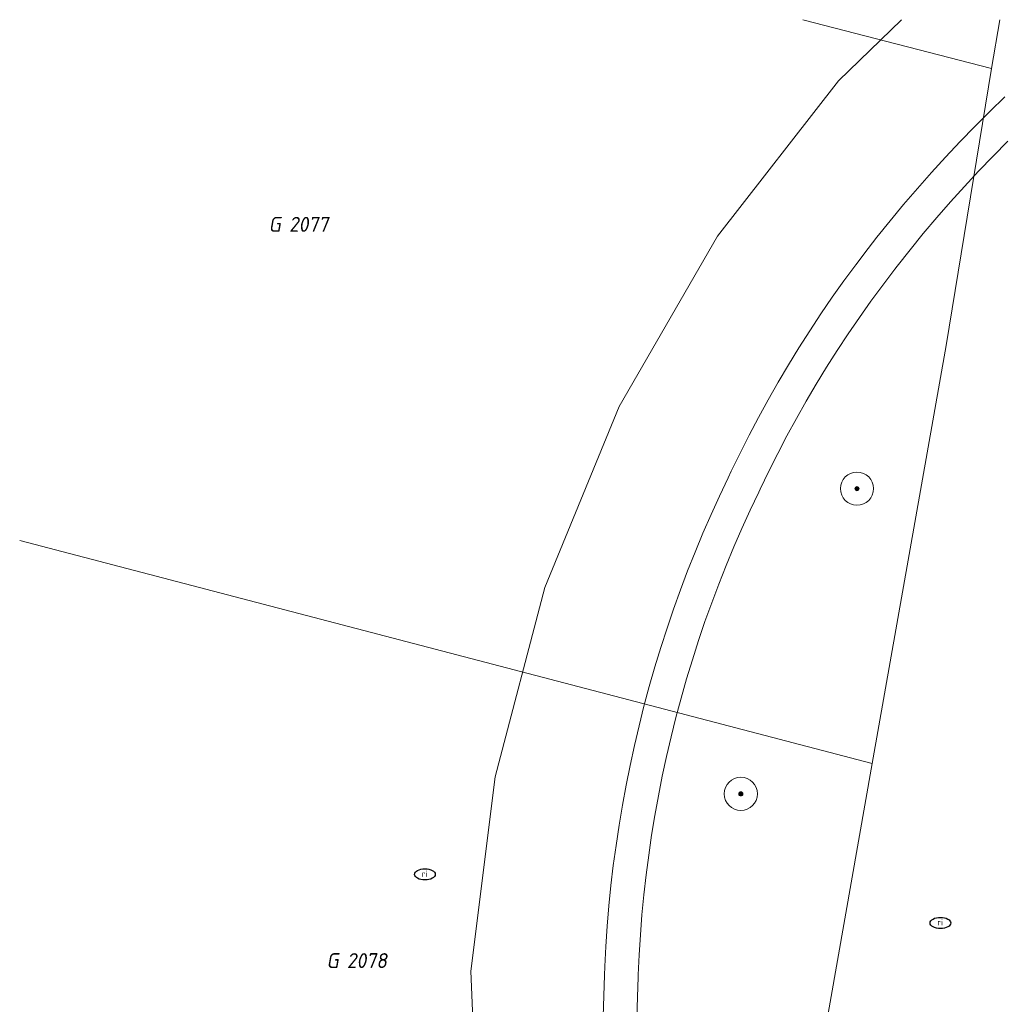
# Model space of a CAD drawing. Header units: metres. Extents: x 253395 to 254027, y 592765 to 593194.
# Tile 88 of 173: x 253395 to 253419, y 593170 to 593194. Entities that reach past the tile are written whole.
import ezdxf
from ezdxf.enums import TextEntityAlignment as Align
from ezdxf.lldxf.tags import DXFTag

# ---------------------------------------------------------------- set-up
doc = ezdxf.new("R2010")
doc.units = ezdxf.units.M
for name, color, linetype, lineweight in [('B-WE-GK-BESCHOEIING-G', 254, 'GK-BESCHOEIING-SO', 18), ('B-WE-GR-BOOM-S', 254, 'Continuous', 25), ('B-WE-IE-MEUBILAIR-S', 254, 'Continuous', 25), ('B-WE-IE-TERREINAFSCHEIDING_KUNSTMATIG_MUUR-GV', 254, 'Continuous', 18), ('B-WE-KG-GRENS_PERCEEL-G', 254, 'KG-PERCEEL-SO', 18), ('B-WE-KG-GRENS_PERCEEL-S', 254, 'Continuous', 25), ('B-WE-OG-WATER_MEER-GV', 254, 'Continuous', 18), ('B-WE-VH-OPENVERHARDING-GV', 254, 'Continuous', 18)]:
    doc.layers.add(name, color=color, linetype=linetype, lineweight=lineweight)
doc.styles.add('NLCS-ISO', font='txt')
doc.styles.get("Standard").update_dxf_attribs({"font": 'simplex.shx'})
doc.linetypes.add('GK-BESCHOEIING-SO', pattern='A,18,-3,[1,NLCS.SHX,S=0.6,R=0,X=0,Y=0],-3', length=24)
tags = doc.linetypes.add('KG-PERCEEL-SO', pattern='A,5.5,-2,["P",Standard,S=1.8,R=0,X=-0.5,Y=-0.9],-2,5.5,-2,[5,NLCS.SHX,S=0.75,R=0,X=0,Y=0],-2', length=19).pattern_tags.tags
tags[6] = DXFTag(74, 10)

# ---------------------------------------------------------------- blocks, each defined once
blk = doc.blocks.new('SIE-MEUBILAIR_PUT_RIOOLPUT-SO')
blk.add_ellipse((0, 0), major_axis=(1.25, 0), ratio=0.54)
at = {"style": 'NLCS-ISO'}
blk.add_text('ri', height=0.75, dxfattribs=at).set_placement((-0.04, 0.07), align=Align.MIDDLE_CENTER)
blk = doc.blocks.new('SGR-BOOM_GBKN-SO')
at = {"linetype": 'ByBlock', "lineweight": 18}
h = blk.add_hatch(color=0, dxfattribs=at)
h.dxf.hatch_style = 1
edge = h.paths.add_edge_path()
edge.add_arc((0, 0), 0.25, 0, 360)
at = {"color": 0, "linetype": 'ByBlock', "lineweight": 18}
for radius in [2, 0.25]:
    blk.add_circle((0, 0), radius, dxfattribs=at)
at = {"color": 0, "linetype": 'ByBlock', "lineweight": 18, "style": 'NLCS-ISO'}
blk.add_attdef('SOORT', (2.5, 0), '', height=1.5, dxfattribs=at)
blk = doc.blocks.new('SKG-PERCEELNUMMER-SO')
at = {"style": 'NLCS-ISO', "oblique": 10, "flags": 1}
for tag, p in [('GEMEENTECODE', (0, 2.55)), ('PERCEELGROOTTE', (0, -2.45))]:
    blk.add_attdef(tag, text='', height=1.8, dxfattribs=at).set_placement(p, align=Align.MIDDLE_CENTER)
at = {"style": 'NLCS-ISO', "oblique": 10}
blk.add_attdef('SECTIE', text='', height=1.8, dxfattribs=at).set_placement((-0.5, 0), align=Align.MIDDLE_RIGHT)
blk.add_attdef('PERCEELNUMMER', text='', height=1.8, dxfattribs=at).set_placement((0.5, 0), align=Align.MIDDLE_LEFT)

msp = doc.modelspace()

# ---------------------------------------------------------------- linework, layer by layer
at = {"layer": 'B-WE-GK-BESCHOEIING-G'}
msp.add_lwpolyline([(253416.775, 593193.865), (253415.258, 593192.392), (253412.34, 593188.645), (253409.968, 593184.532), (253408.17, 593180.166), (253406.97, 593175.599), (253406.389, 593170.913), (253406.595, 593165.901), (253407.515, 593160.971), (253409.131, 593156.222), (253410.625, 593153.108), (253412.442, 593150.172), (253414.442, 593147.598)], dxfattribs=at)
at = {"layer": 'B-WE-IE-TERREINAFSCHEIDING_KUNSTMATIG_MUUR-GV'}
for points in [[(253419.271, 593192.003), (253418.905, 593191.649), (253418.544, 593191.289), (253418.189, 593190.923), (253417.84, 593190.552), (253417.497, 593190.175), (253417.159, 593189.793), (253416.828, 593189.406), (253416.502, 593189.014), (253416.183, 593188.616), (253415.969, 593188.342), (253415.675, 593187.955), (253415.388, 593187.564), (253415.107, 593187.168), (253414.832, 593186.767), (253414.564, 593186.361), (253414.303, 593185.952), (253414.049, 593185.538), (253413.801, 593185.12), (253413.561, 593184.698), (253413.327, 593184.272), (253413.101, 593183.842), (253412.881, 593183.409), (253412.669, 593182.972), (253412.594, 593182.813), (253412.384, 593182.371), (253412.181, 593181.925), (253411.986, 593181.476), (253411.797, 593181.023), (253411.617, 593180.568), (253411.444, 593180.11), (253411.278, 593179.649), (253411.12, 593179.186), (253410.969, 593178.72), (253410.826, 593178.251), (253410.691, 593177.781), (253410.563, 593177.308), (253410.443, 593176.833), (253410.331, 593176.356), (253410.227, 593175.878), (253410.13, 593175.397), (253410.042, 593174.916), (253409.961, 593174.433), (253409.888, 593173.948), (253409.823, 593173.463), (253409.766, 593172.976), (253409.717, 593172.489), (253409.676, 593172.001), (253409.643, 593171.512), (253409.618, 593171.023), (253409.61, 593170.817), (253409.591, 593170.319), (253409.579, 593169.821)], [(253410.393, 593169.796), (253410.404, 593170.288), (253410.423, 593170.779), (253410.425, 593170.826), (253410.447, 593171.308), (253410.477, 593171.791), (253410.515, 593172.273), (253410.562, 593172.754), (253410.616, 593173.234), (253410.678, 593173.714), (253410.748, 593174.192), (253410.826, 593174.669), (253410.912, 593175.145), (253411.005, 593175.619), (253411.107, 593176.092), (253411.216, 593176.563), (253411.333, 593177.032), (253411.458, 593177.499), (253411.591, 593177.964), (253411.731, 593178.426), (253411.879, 593178.887), (253412.034, 593179.344), (253412.197, 593179.8), (253412.367, 593180.252), (253412.545, 593180.701), (253412.731, 593181.148), (253412.924, 593181.591), (253413.124, 593182.031), (253413.331, 593182.468), (253413.365, 593182.541), (253413.573, 593182.973), (253413.789, 593183.401), (253414.011, 593183.825), (253414.241, 593184.246), (253414.477, 593184.663), (253414.721, 593185.076), (253414.971, 593185.484), (253415.228, 593185.889), (253415.492, 593186.289), (253415.762, 593186.685), (253416.04, 593187.076), (253416.323, 593187.462), (253416.613, 593187.844), (253416.673, 593187.921), (253416.985, 593188.316), (253417.303, 593188.706), (253417.628, 593189.09), (253417.958, 593189.47), (253418.295, 593189.844), (253418.637, 593190.213), (253418.986, 593190.576), (253419.34, 593190.934)]]:
    msp.add_lwpolyline(points, dxfattribs=at)
at = {"layer": 'B-WE-KG-GRENS_PERCEEL-G'}
for points in [[(253414.394, 593193.865), (253418.952, 593192.688)], [(253418.952, 593192.688), (253419.146, 593193.865)], [(253416.072, 593175.923), (253417.851, 593186.003), (253418.952, 593192.688)], [(253395.499, 593181.304), (253416.072, 593175.923)], [(253395.499, 593163.306), (253413.152, 593158.877), (253414.572, 593167.421), (253416.072, 593175.923)]]:
    msp.add_lwpolyline(points, dxfattribs=at)
at = {"layer": 'B-WE-OG-WATER_MEER-GV'}
msp.add_lwpolyline([(253395.499, 593149.484), (253412.294, 593145.569), (253414.561, 593147.445), (253414.442, 593147.598), (253412.442, 593150.172), (253410.625, 593153.108), (253409.131, 593156.222), (253407.515, 593160.971), (253406.595, 593165.901), (253406.389, 593170.913), (253406.97, 593175.599), (253408.17, 593180.166), (253409.968, 593184.532), (253412.34, 593188.645), (253415.258, 593192.392), (253416.775, 593193.865)], dxfattribs=at)
at = {"layer": 'B-WE-VH-OPENVERHARDING-GV'}
for points in [[(253416.775, 593193.865), (253415.258, 593192.392), (253412.34, 593188.645), (253409.968, 593184.532), (253408.17, 593180.166), (253406.97, 593175.599), (253406.389, 593170.913), (253406.595, 593165.901)], [(253409.579, 593169.821), (253409.591, 593170.319), (253409.61, 593170.817), (253409.618, 593171.023), (253409.643, 593171.512), (253409.676, 593172.001), (253409.717, 593172.489), (253409.766, 593172.976), (253409.823, 593173.463), (253409.888, 593173.948), (253409.961, 593174.433), (253410.042, 593174.916), (253410.13, 593175.397), (253410.227, 593175.878), (253410.331, 593176.356), (253410.443, 593176.833), (253410.563, 593177.308), (253410.691, 593177.781), (253410.826, 593178.251), (253410.969, 593178.72), (253411.12, 593179.186), (253411.278, 593179.649), (253411.444, 593180.11), (253411.617, 593180.568), (253411.797, 593181.023), (253411.986, 593181.476), (253412.181, 593181.925), (253412.384, 593182.371), (253412.594, 593182.813), (253412.669, 593182.972), (253412.881, 593183.409), (253413.101, 593183.842), (253413.327, 593184.272), (253413.561, 593184.698), (253413.801, 593185.12), (253414.049, 593185.538), (253414.303, 593185.952), (253414.564, 593186.361), (253414.832, 593186.767), (253415.107, 593187.168), (253415.388, 593187.564), (253415.675, 593187.955), (253415.969, 593188.342), (253416.183, 593188.616), (253416.502, 593189.014), (253416.828, 593189.406), (253417.159, 593189.793), (253417.497, 593190.175), (253417.84, 593190.552), (253418.189, 593190.923), (253418.544, 593191.289), (253418.905, 593191.649), (253419.271, 593192.003)], [(253419.34, 593190.934), (253418.986, 593190.576), (253418.637, 593190.213), (253418.295, 593189.844), (253417.958, 593189.47), (253417.628, 593189.09), (253417.303, 593188.706), (253416.985, 593188.316), (253416.673, 593187.921), (253416.613, 593187.844), (253416.323, 593187.462), (253416.04, 593187.076), (253415.762, 593186.685), (253415.492, 593186.289), (253415.228, 593185.889), (253414.971, 593185.484), (253414.721, 593185.076), (253414.477, 593184.663), (253414.241, 593184.246), (253414.011, 593183.825), (253413.789, 593183.401), (253413.573, 593182.973), (253413.365, 593182.541), (253413.331, 593182.468), (253413.124, 593182.031), (253412.924, 593181.591), (253412.731, 593181.148), (253412.545, 593180.701), (253412.367, 593180.252), (253412.197, 593179.8), (253412.034, 593179.344), (253411.879, 593178.887), (253411.731, 593178.426), (253411.591, 593177.964), (253411.458, 593177.499), (253411.333, 593177.032), (253411.216, 593176.563), (253411.107, 593176.092), (253411.005, 593175.619), (253410.912, 593175.145), (253410.826, 593174.669), (253410.748, 593174.192), (253410.678, 593173.714), (253410.616, 593173.234), (253410.562, 593172.754), (253410.515, 593172.273), (253410.477, 593171.791), (253410.447, 593171.308), (253410.425, 593170.826), (253410.423, 593170.779), (253410.404, 593170.288), (253410.393, 593169.796)]]:
    msp.add_lwpolyline(points, dxfattribs=at)

# ---------------------------------------------------------------- block references
at = {"layer": 'B-WE-GR-BOOM-S', "xscale": 0.2, "yscale": 0.2, "zscale": 0.2}
for p in [(253415.702, 593182.553), (253412.9, 593175.189)]:
    msp.add_blockref('SGR-BOOM_GBKN-SO', p, dxfattribs=at)
at = {"layer": 'B-WE-IE-MEUBILAIR-S', "xscale": 0.2, "yscale": 0.2, "zscale": 0.2}
for p in [(253405.278, 593173.248), (253417.716, 593172.076)]:
    msp.add_blockref('SIE-MEUBILAIR_PUT_RIOOLPUT-SO', p, dxfattribs=at)
at = {"layer": 'B-WE-KG-GRENS_PERCEEL-S', "xscale": 0.2, "yscale": 0.2, "zscale": 0.2}
for p, values in [((253401.899, 593188.928), {'PERCEELNUMMER': '2077', 'SECTIE': 'G'}), ((253403.295, 593171.168), {'PERCEELNUMMER': '2078', 'SECTIE': 'G'})]:
    msp.add_blockref('SKG-PERCEELNUMMER-SO', p, dxfattribs=at).add_auto_attribs(values)

doc.saveas('drawing.dxf')
